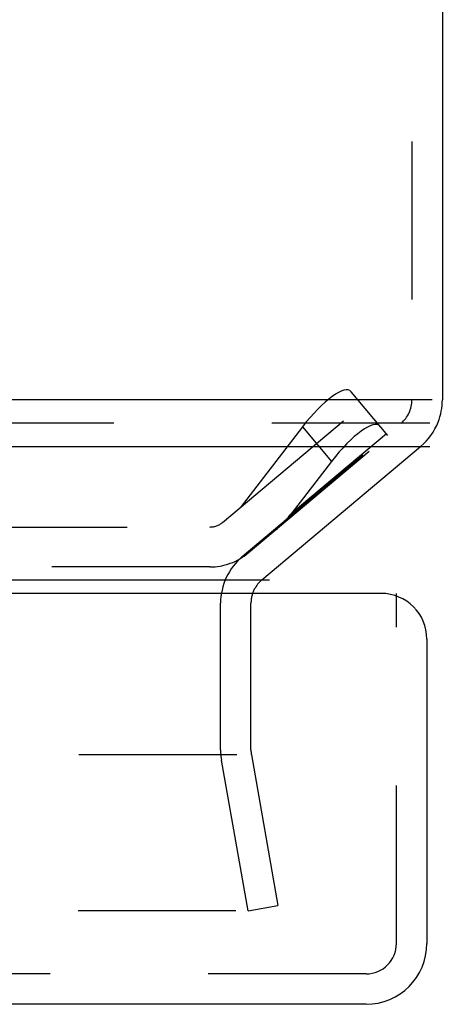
# Model space of a CAD drawing. Header units: inches. Extents: x 0 to 56.7, y 0 to 36.7.
# Tile 23 of 37: x 25.5 to 26.3, y 28.5 to 30.5. Entities that reach past the tile are written whole.
import ezdxf

# ---------------------------------------------------------------- set-up
doc = ezdxf.new("R2010")
doc.units = ezdxf.units.IN
doc.header["$LTSCALE"] = 3.116667
doc.header["$MEASUREMENT"] = 0
doc.linetypes.add('HIDDEN', pattern=[0.2, 0.1, -0.1])
doc.layers.get('0').update_dxf_attribs({"linetype": 'CONTINUOUS'})
doc.layers.add('DEFAULT_2', color=8, linetype='HIDDEN')
doc.layers.add('DOOR_ASSEMBLY', color=7, linetype='CONTINUOUS')

msp = doc.modelspace()

# ---------------------------------------------------------------- linework, layer by layer
at = {"color": 3, "linetype": 'Continuous'}
for p, q in [((26.3091, 34.6127), (26.3091, 29.7397)), ((26.2887, 29.7397), (16.371, 29.7397)), ((16.4346, 29.6478), (26.2842, 29.6478)), ((16.7479, 29.3848), (25.9683, 29.3848))]:
    msp.add_line(p, q, dxfattribs=at)
at = {"color": 7, "linetype": 'Continuous'}
msp.add_line((25.9528, 29.3848), (26.2662, 29.6478), dxfattribs=at)
at = {"color": 3, "linetype": 'Continuous'}
msp.add_arc((26.1891, 29.7397), 0.12, 338.6316, 360, dxfattribs=at)
at = {"color": 7, "linetype": 'Continuous'}
for centre, radius, start, end in [((26.1891, 29.7397), 0.12, 310, 338.6316), ((25.9914, 29.3388), 0.06, 130, 152.7669)]:
    msp.add_arc(centre, radius, start, end, dxfattribs=at)
at = {"layer": 'DEFAULT_2', "color": 8, "linetype": 'HIDDEN'}
for p, q in [((26.2491, 34.6127), (26.2491, 29.7397)), ((26.2842, 29.6937), (16.4346, 29.6937)), ((25.9143, 29.4308), (26.2276, 29.6937)), ((25.8714, 29.0501), (25.8714, 29.3388)), ((25.9314, 29.0501), (25.9314, 29.3388)), ((25.9037, 29.0397), (16.7585, 29.0397)), ((25.9323, 29.0397), (25.9846, 28.7428)), ((25.9256, 28.7324), (25.8732, 29.0292)), ((25.9018, 28.7324), (16.6629, 28.7324)), ((25.9256, 28.7324), (25.9846, 28.7428))]:
    msp.add_line(p, q, dxfattribs=at)
for centre, radius, start, end in [((26.1891, 29.7397), 0.06, 310, 360), ((25.9914, 29.3388), 0.12, 130, 180), ((25.9914, 29.3388), 0.06, 152.7669, 180), ((25.9914, 29.0501), 0.12, 180, 190), ((25.9914, 29.0501), 0.06, 180, 190)]:
    msp.add_arc(centre, radius, start, end, dxfattribs=at)
at = {"layer": 'DOOR_ASSEMBLY', "color": 8, "linetype": 'HIDDEN'}
for p, q in [((26.2017, 29.6692), (26.1289, 29.7559)), ((25.8755, 29.4983), (26.151, 29.7295)), ((26.0329, 29.6866), (25.9098, 29.5271)), ((26.0329, 29.6866), (26.0902, 29.6182)), ((25.9261, 29.438), (26.2017, 29.6692)), ((26.1986, 29.6729), (26.0106, 29.5151)), ((26.0902, 29.6182), (26.0106, 29.5151)), ((25.3755, 29.4891), (25.8502, 29.4891)), ((25.8502, 29.4104), (25.3755, 29.4104)), ((26.2185, 28.6682), (26.2185, 29.3582)), ((26.1585, 28.6082), (16.4585, 28.6082))]:
    msp.add_line(p, q, dxfattribs=at)
at = {"layer": 'DOOR_ASSEMBLY', "color": 3, "linetype": 'Continuous'}
for p, q in [((26.1885, 29.3582), (16.4285, 29.3582)), ((26.2785, 29.2682), (26.2785, 28.6682)), ((26.1585, 28.5482), (16.4585, 28.5482))]:
    msp.add_line(p, q, dxfattribs=at)
at = {"layer": 'DOOR_ASSEMBLY', "color": 8, "linetype": 'HIDDEN'}
for centre, radius, end in [((25.8502, 29.5285), 0.0394, 310), ((25.8502, 29.5285), 0.1181, 310), ((26.1585, 28.6682), 0.06, 360)]:
    msp.add_arc(centre, radius, 270, end, dxfattribs=at)
at = {"layer": 'DOOR_ASSEMBLY', "color": 3, "linetype": 'Continuous'}
for centre, radius, start, end in [((26.1885, 29.2682), 0.09, 0, 90), ((26.1585, 28.6682), 0.12, 270, 360)]:
    msp.add_arc(centre, radius, start, end, dxfattribs=at)
at = {"layer": 'DOOR_ASSEMBLY', "color": 8, "linetype": 'HIDDEN'}
for centre, major_axis, ratio, start_param, end_param in [((26.055, 29.6602), (0.0723, 0.0972), 0.276817, -0.065657, 1.505139), ((26.1124, 29.5919), (0.0723, 0.0972), 0.276817, -0.065657, 1.505139), ((25.9286, 29.5429), (-0.1005, -0.0844), 0.6, 1.570796, 1.919862), ((25.9286, 29.5429), (0.1005, 0.0844), 0.6, -1.570796, -1.22173)]:
    msp.add_ellipse(centre, major_axis=major_axis, ratio=ratio, start_param=start_param, end_param=end_param, dxfattribs=at)

doc.saveas('drawing.dxf')
